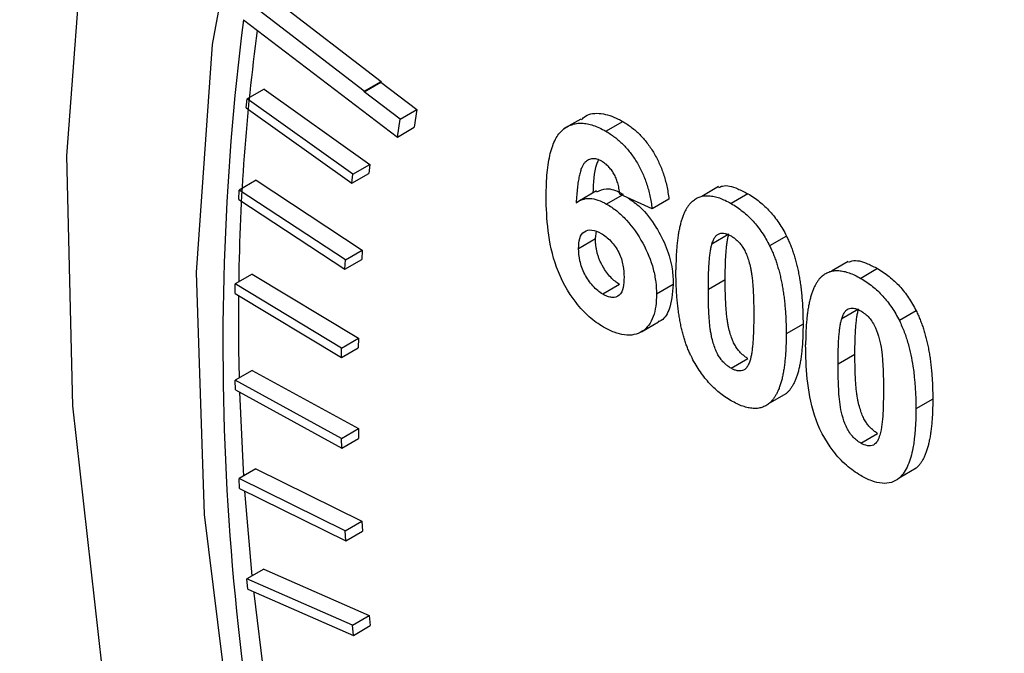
# Model space of a CAD drawing. Header units: inches. Extents: x 4 to 194, y 4 to 148.
# Tile 70 of 88: x 164.297 to 164.71, y 119.184 to 119.45. Entities that reach past the tile are written whole.
import ezdxf

# ---------------------------------------------------------------- set-up
doc = ezdxf.new("R2010")
doc.units = ezdxf.units.IN
doc.header["$LTSCALE"] = 18
doc.header["$MEASUREMENT"] = 0
doc.layers.add('TEXT', color=140, linetype='Continuous', lineweight=25)

msp = doc.modelspace()

# ---------------------------------------------------------------- linework, layer by layer
for p, q in [((164.40492, 119.45795), (164.44891, 119.42409)), ((164.44184, 119.42001), (164.39785, 119.45387)), ((164.39117, 119.4499), (164.45577, 119.40079)), ((164.44179, 119.41969), (164.44886, 119.42377)), ((164.44184, 119.42001), (164.44891, 119.42409)), ((164.44891, 119.42409), (164.44886, 119.42377)), ((164.44886, 119.42377), (164.46395, 119.4123)), ((164.39991, 119.42089), (164.39284, 119.41681)), ((164.39991, 119.42089), (164.4442, 119.38928)), ((164.44179, 119.41969), (164.44184, 119.42001)), ((164.45688, 119.40822), (164.44179, 119.41969)), ((164.39242, 119.41299), (164.39284, 119.41681)), ((164.43713, 119.3852), (164.39284, 119.41681)), ((164.39242, 119.41299), (164.43671, 119.38138)), ((164.45688, 119.40822), (164.46395, 119.4123)), ((164.46395, 119.4123), (164.46284, 119.40488)), ((164.45577, 119.40079), (164.45688, 119.40822)), ((164.53267, 119.40831), (164.52771, 119.40545)), ((164.54316, 119.40323), (164.55024, 119.40731)), ((164.45577, 119.40079), (164.46284, 119.40488)), ((164.52725, 119.40518), (164.5256, 119.40423)), ((164.43713, 119.3852), (164.4442, 119.38928)), ((164.4442, 119.38928), (164.44378, 119.38546)), ((164.39655, 119.38265), (164.38948, 119.37856)), ((164.39655, 119.38265), (164.44104, 119.35336)), ((164.43671, 119.38138), (164.44378, 119.38546)), ((164.43671, 119.38138), (164.43713, 119.3852)), ((164.38923, 119.37463), (164.38948, 119.37856)), ((164.43396, 119.34928), (164.38948, 119.37856)), ((164.5392, 119.37818), (164.53213, 119.3741)), ((164.59043, 119.38), (164.58336, 119.37592)), ((164.38923, 119.37463), (164.43372, 119.34535)), ((164.54994, 119.37641), (164.54349, 119.37269)), ((164.56257, 119.37072), (164.54897, 119.37685)), ((164.56964, 119.3748), (164.56257, 119.37072)), ((164.60273, 119.37701), (164.59566, 119.37293)), ((164.53882, 119.35819), (164.53924, 119.36125)), ((164.53175, 119.35411), (164.53882, 119.35819)), ((164.59473, 119.36001), (164.58766, 119.35592)), ((164.61891, 119.35928), (164.61184, 119.3552)), ((164.43396, 119.34928), (164.44104, 119.35336)), ((164.44104, 119.35336), (164.44079, 119.34943)), ((164.43372, 119.34535), (164.44079, 119.34943)), ((164.43372, 119.34535), (164.43396, 119.34928)), ((164.64482, 119.3486), (164.63775, 119.34452)), ((164.65712, 119.34561), (164.65005, 119.34153)), ((164.39485, 119.3433), (164.38778, 119.33922)), ((164.39485, 119.3433), (164.43943, 119.31641)), ((164.58614, 119.33704), (164.59321, 119.34112)), ((164.3877, 119.33519), (164.38778, 119.33922)), ((164.43236, 119.31232), (164.38778, 119.33922)), ((164.54895, 119.33897), (164.54188, 119.33488)), ((164.57145, 119.33899), (164.56438, 119.33491)), ((164.3877, 119.33519), (164.43228, 119.30829)), ((164.64912, 119.32861), (164.64205, 119.32452)), ((164.6733, 119.32788), (164.66623, 119.3238)), ((164.55817, 119.31917), (164.56525, 119.32325)), ((164.62585, 119.32228), (164.61878, 119.3182)), ((164.43236, 119.31232), (164.43943, 119.31641)), ((164.43943, 119.31641), (164.43935, 119.31237)), ((164.43228, 119.30829), (164.43935, 119.31237)), ((164.43228, 119.30829), (164.43236, 119.31232)), ((164.59566, 119.30384), (164.60273, 119.30792)), ((164.64053, 119.30564), (164.6476, 119.30972)), ((164.39481, 119.30296), (164.38774, 119.29887)), ((164.39481, 119.30296), (164.43939, 119.27851)), ((164.38782, 119.29474), (164.38774, 119.29887)), ((164.43232, 119.27443), (164.38774, 119.29887)), ((164.38782, 119.29474), (164.4324, 119.27029)), ((164.61885, 119.2933), (164.61178, 119.28921)), ((164.68024, 119.29088), (164.67317, 119.2868)), ((164.43232, 119.27443), (164.43939, 119.27851)), ((164.43939, 119.27851), (164.43948, 119.27438)), ((164.4324, 119.27029), (164.43232, 119.27443)), ((164.4324, 119.27029), (164.43948, 119.27438)), ((164.65005, 119.27244), (164.65712, 119.27652)), ((164.67324, 119.2619), (164.66617, 119.25781)), ((164.39643, 119.26169), (164.38936, 119.25761)), ((164.39643, 119.26169), (164.4409, 119.23975)), ((164.38961, 119.25339), (164.38936, 119.25761)), ((164.43383, 119.23567), (164.38936, 119.25761)), ((164.38961, 119.25339), (164.43409, 119.23145)), ((164.39171, 119.25235), (164.39476, 119.21675)), ((164.43383, 119.23567), (164.4409, 119.23975)), ((164.4409, 119.23975), (164.44116, 119.23553)), ((164.43409, 119.23145), (164.43383, 119.23567)), ((164.43409, 119.23145), (164.44116, 119.23553)), ((164.39971, 119.21961), (164.39263, 119.21552)), ((164.39971, 119.21961), (164.44398, 119.20022)), ((164.39306, 119.21123), (164.39263, 119.21552)), ((164.43691, 119.19614), (164.39263, 119.21552)), ((164.39306, 119.21123), (164.43733, 119.19184)), ((164.43691, 119.19614), (164.44398, 119.20022)), ((164.44398, 119.20022), (164.4444, 119.19592)), ((164.43733, 119.19184), (164.43691, 119.19614)), ((164.43733, 119.19184), (164.4444, 119.19592))]:
    msp.add_line(p, q)
at = {"flags": 128}
for points in [[(164.59152, 118.58686), (164.53409, 118.69443), (164.48443, 118.80463), (164.4432, 118.916), (164.41093, 119.02707), (164.38806, 119.13639), (164.37488, 119.2425), (164.37158, 119.34401), (164.37818, 119.43958), (164.39462, 119.52794), (164.42066, 119.60794), (164.45597, 119.67851), (164.50008, 119.73872), (164.55241, 119.78779), (164.61226, 119.82505), (164.65222, 119.8418)], [(164.47341, 119.83087), (164.44916, 119.80437), (164.40436, 119.74063), (164.36837, 119.66666), (164.34163, 119.58336), (164.32445, 119.49174), (164.31705, 119.3929), (164.31952, 119.28806), (164.33183, 119.17848), (164.35382, 119.06549), (164.38524, 118.95047), (164.42569, 118.83481), (164.47469, 118.71991), (164.53165, 118.60717), (164.59586, 118.49795)], [(164.38916, 119.33431), (164.38921, 119.31164), (164.38944, 119.29986)], [(164.38962, 119.29376), (164.39113, 119.26122), (164.39129, 119.25873)], [(164.39545, 119.21018), (164.39551, 119.20959), (164.39986, 119.17404)]]:
    msp.add_lwpolyline(points, dxfattribs=at)
for centre, radius, start, end in [((165.47285, 119.31348), 1.09025, 172.81188, 194.25138), ((165.26389, 119.3284), 0.87474, 172.30992, 179.23652)]:
    msp.add_arc(centre, radius, start, end)
for points, knots in [([(165.75609, 119.25926), (165.73379, 119.29649), (165.70248, 119.34877), (165.65217, 119.42283), (165.60768, 119.4843), (165.55223, 119.55448), (165.49175, 119.62438), (165.42628, 119.69303), (165.35685, 119.7586), (165.28426, 119.81983), (165.20921, 119.87572), (165.13238, 119.92545), (165.05436, 119.96837), (164.97573, 120.0039), (164.89699, 120.03157), (164.81866, 120.05093), (164.7412, 120.06159), (164.6651, 120.06305), (164.5907, 120.05514), (164.51913, 120.03623), (164.46811, 120.01726), (164.44314, 120.00142), (164.43907, 119.99885)], [0, 0, 0, 0, 0.0650308, 0.091322, 0.1348592, 0.1798631, 0.2279313, 0.277851, 0.3291396, 0.3814199, 0.4344365, 0.4880139, 0.542036, 0.5964317, 0.6511496, 0.706173, 0.7615186, 0.8172472, 0.8734926, 0.9305046, 0.9886892, 1, 1, 1, 1]), ([(164.95314, 117.79138), (164.72248, 117.92454), (164.50124, 118.15807), (164.17504, 118.72308), (164.0834, 119.03145), (164.0834, 119.56418), (164.17504, 119.76675), (164.50124, 119.95512), (164.72248, 119.93323), (164.95314, 119.80007)], [0, 0, 0, 0, 0.25, 0.25, 0.5, 0.5, 0.75, 0.75, 1, 1, 1, 1]), ([(164.33926, 119.94032), (164.32887, 119.93421), (164.29562, 119.91465), (164.2483, 119.87138), (164.19758, 119.81231), (164.15565, 119.74595), (164.12111, 119.67204), (164.09436, 119.59117), (164.07552, 119.50423), (164.06463, 119.41205), (164.06165, 119.31553), (164.06644, 119.2156), (164.07878, 119.11323), (164.09831, 119.00957), (164.12448, 118.90612), (164.15616, 118.80551), (164.19086, 118.71264), (164.22512, 118.6323), (164.25991, 118.55861), (164.29303, 118.49415), (164.31697, 118.45188), (164.32697, 118.43424)], [0, 0, 0, 0, 0.02848, 0.0911908, 0.1493848, 0.2080385, 0.2670919, 0.3264002, 0.3858023, 0.4451641, 0.5043779, 0.5633413, 0.6219691, 0.6801103, 0.7374668, 0.7933534, 0.8457949, 0.8905741, 0.926741, 0.9694214, 1, 1, 1, 1]), ([(164.53291, 119.40796), (164.53344, 119.40851), (164.53551, 119.41068), (164.54096, 119.41109), (164.54656, 119.40935), (164.54961, 119.40766), (164.55024, 119.40731)], [0, 0, 0, 0, 0.137814, 0.53833, 0.905796, 1, 1, 1, 1]), ([(164.51815, 119.37575), (164.51817, 119.37753), (164.51821, 119.38096), (164.51854, 119.38576), (164.51906, 119.39007), (164.51982, 119.39385), (164.5208, 119.39712), (164.52197, 119.3999), (164.52339, 119.40215), (164.52504, 119.40387), (164.52685, 119.40514), (164.52879, 119.40602), (164.53087, 119.40653), (164.53307, 119.40666), (164.53541, 119.40637), (164.53788, 119.40571), (164.54048, 119.40471), (164.54226, 119.40373), (164.54316, 119.40323)], [0, 0, 0, 0, 0.093231, 0.180145, 0.26072, 0.335343, 0.404394, 0.468663, 0.528671, 0.585124, 0.639046, 0.691174, 0.741714, 0.791947, 0.842075, 0.893016, 0.945666, 1, 1, 1, 1]), ([(164.55024, 119.40731), (164.55087, 119.40693), (164.55212, 119.40619), (164.55395, 119.40486), (164.55569, 119.40343), (164.55736, 119.40188), (164.55893, 119.4002), (164.56042, 119.39839), (164.56183, 119.39645), (164.56315, 119.39441), (164.56437, 119.39226), (164.56548, 119.39002), (164.56647, 119.38768), (164.56736, 119.38527), (164.5681, 119.38277), (164.56874, 119.38018), (164.56926, 119.3775), (164.56951, 119.37571), (164.56964, 119.3748)], [0, 0, 0, 0, 0.064752, 0.126581, 0.18684, 0.245514, 0.30285, 0.360345, 0.417913, 0.476092, 0.535069, 0.595104, 0.65639, 0.719434, 0.784953, 0.853161, 0.924888, 1, 1, 1, 1]), ([(164.54316, 119.40323), (164.5438, 119.40285), (164.54505, 119.4021), (164.54688, 119.40077), (164.54862, 119.39935), (164.55029, 119.3978), (164.55186, 119.39611), (164.55335, 119.3943), (164.55476, 119.39237), (164.55608, 119.39033), (164.5573, 119.38818), (164.55841, 119.38593), (164.5594, 119.3836), (164.56029, 119.38118), (164.56103, 119.37869), (164.56167, 119.3761), (164.56219, 119.37342), (164.56244, 119.37163), (164.56257, 119.37072)], [0, 0, 0, 0, 0.064752, 0.126581, 0.18684, 0.245514, 0.30285, 0.360345, 0.417913, 0.476092, 0.535069, 0.595104, 0.65639, 0.719434, 0.784953, 0.853161, 0.924888, 1, 1, 1, 1]), ([(164.54142, 119.39063), (164.54108, 119.39082), (164.5404, 119.39119), (164.53941, 119.39152), (164.53846, 119.39171), (164.53755, 119.39172), (164.53668, 119.39156), (164.53586, 119.39122), (164.53506, 119.39075), (164.53431, 119.39006), (164.5336, 119.38914), (164.53299, 119.38787), (164.53244, 119.38626), (164.53197, 119.3843), (164.53154, 119.38203), (164.5312, 119.37941), (164.53092, 119.37644), (164.53078, 119.37433), (164.53071, 119.37322)], [0, 0, 0, 0, 0.040154, 0.079904, 0.118642, 0.15824, 0.198858, 0.241137, 0.285631, 0.332857, 0.385095, 0.444912, 0.513586, 0.591645, 0.679009, 0.775791, 0.882727, 1, 1, 1, 1]), ([(164.53991, 119.39092), (164.53969, 119.3904), (164.53809, 119.38663), (164.53792, 119.38162), (164.53778, 119.37731)], [0, 0, 0, 0, 0.138222, 1, 1, 1, 1]), ([(164.54897, 119.37685), (164.54888, 119.37766), (164.54871, 119.37918), (164.5482, 119.38144), (164.54749, 119.3835), (164.54659, 119.38536), (164.54551, 119.38702), (164.54427, 119.38847), (164.54289, 119.3897), (164.54192, 119.39031), (164.54142, 119.39063)], [0, 0, 0, 0, 0.16009, 0.301259, 0.428172, 0.544692, 0.656041, 0.765565, 0.878269, 1, 1, 1, 1]), ([(164.53937, 119.37781), (164.54066, 119.37844), (164.54351, 119.37983), (164.54781, 119.37826), (164.55023, 119.37695), (164.55056, 119.37677)], [0, 0, 0, 0, 0.414167, 0.920476, 1, 1, 1, 1]), ([(164.59061, 119.37966), (164.59108, 119.37988), (164.59321, 119.38092), (164.59766, 119.37962), (164.60131, 119.37774), (164.60273, 119.37701)], [0, 0, 0, 0, 0.146661, 0.669277, 1, 1, 1, 1]), ([(164.54214, 119.32112), (164.54013, 119.32235), (164.53813, 119.32369), (164.53424, 119.32714), (164.53237, 119.32915), (164.52724, 119.33575), (164.52438, 119.34099), (164.52065, 119.35134), (164.51961, 119.35652), (164.51838, 119.36634), (164.51819, 119.37108), (164.51815, 119.37575)], [0, 0, 0, 0, 0.125, 0.125, 0.25, 0.25, 0.5, 0.5, 0.75, 0.75, 1, 1, 1, 1]), ([(164.53071, 119.37322), (164.53236, 119.37434), (164.53418, 119.37512), (164.53752, 119.37499), (164.53867, 119.37476), (164.54104, 119.37397), (164.54226, 119.37335), (164.54349, 119.37269)], [0, 0, 0, 0, 0.5, 0.5, 0.75, 0.75, 1, 1, 1, 1]), ([(164.55254, 119.37524), (164.55426, 119.37404), (164.55854, 119.37106), (164.5642, 119.36347), (164.56887, 119.3544), (164.57117, 119.34598), (164.57137, 119.34109), (164.57145, 119.33899)], [0, 0, 0, 0, 0.160723, 0.400355, 0.612259, 0.833874, 1, 1, 1, 1]), ([(164.57954, 119.37394), (164.57925, 119.37368), (164.57867, 119.37314), (164.57788, 119.37218), (164.57714, 119.3711), (164.57646, 119.36988), (164.57581, 119.36855), (164.57526, 119.36705), (164.57473, 119.36545), (164.57428, 119.3637), (164.57387, 119.36183), (164.5735, 119.35984), (164.57321, 119.35769), (164.57297, 119.35541), (164.57276, 119.35302), (164.57265, 119.35048), (164.57256, 119.34782), (164.57255, 119.34599), (164.57254, 119.34505)], [0, 0, 0, 0, 0.047398, 0.09604, 0.146129, 0.197851, 0.251561, 0.307484, 0.365646, 0.425427, 0.488096, 0.553258, 0.620826, 0.691436, 0.764257, 0.840213, 0.918471, 1, 1, 1, 1]), ([(164.57954, 119.37394), (164.58003, 119.37432), (164.581, 119.37507), (164.58268, 119.37579), (164.58449, 119.37619), (164.58646, 119.3762), (164.58855, 119.37593), (164.5908, 119.37526), (164.59318, 119.37429), (164.59482, 119.37339), (164.59566, 119.37293)], [0, 0, 0, 0, 0.123958, 0.2447, 0.363941, 0.484152, 0.605999, 0.731306, 0.862758, 1, 1, 1, 1]), ([(164.60273, 119.37701), (164.60357, 119.3765), (164.60521, 119.37551), (164.6076, 119.37373), (164.60985, 119.37178), (164.61195, 119.36965), (164.61392, 119.36732), (164.61573, 119.36481), (164.61743, 119.36212), (164.61841, 119.36024), (164.61891, 119.35928)], [0, 0, 0, 0, 0.137323, 0.267352, 0.392965, 0.51492, 0.6342, 0.754352, 0.875575, 1, 1, 1, 1]), ([(164.54349, 119.37269), (164.54491, 119.37182), (164.54633, 119.37091), (164.5491, 119.36866), (164.55048, 119.36736), (164.55439, 119.36314), (164.55669, 119.35981), (164.56056, 119.35279), (164.5621, 119.34904), (164.56351, 119.34359), (164.56385, 119.34178), (164.56429, 119.33827), (164.56435, 119.33658), (164.56438, 119.33491)], [0, 0, 0, 0, 0.125, 0.125, 0.25, 0.25, 0.5, 0.5, 0.75, 0.75, 0.875, 0.875, 1, 1, 1, 1]), ([(164.59566, 119.37293), (164.5965, 119.37242), (164.59814, 119.37143), (164.60053, 119.36964), (164.60278, 119.3677), (164.60488, 119.36556), (164.60685, 119.36324), (164.60866, 119.36072), (164.61036, 119.35804), (164.61134, 119.35615), (164.61184, 119.3552)], [0, 0, 0, 0, 0.137323, 0.267352, 0.392965, 0.51492, 0.6342, 0.754352, 0.875575, 1, 1, 1, 1]), ([(164.53175, 119.35411), (164.53177, 119.35561), (164.53188, 119.35704), (164.53262, 119.35953), (164.53326, 119.36052), (164.53505, 119.36169), (164.53615, 119.36192), (164.53857, 119.36167), (164.53989, 119.36109), (164.5412, 119.3604)], [0, 0, 0, 0, 0.25, 0.25, 0.5, 0.5, 0.75, 0.75, 1, 1, 1, 1]), ([(164.54895, 119.33897), (164.5483, 119.33938), (164.54702, 119.34019), (164.54516, 119.34196), (164.54343, 119.34408), (164.54211, 119.3461), (164.54115, 119.34785), (164.54053, 119.34923), (164.54, 119.35064), (164.53956, 119.35209), (164.53924, 119.35357), (164.539, 119.35509), (164.53883, 119.35665), (164.53882, 119.35767), (164.53882, 119.35819)], [0, 0, 0, 0, 0.112376, 0.222683, 0.33645, 0.456828, 0.51913, 0.581665, 0.64462, 0.709856, 0.776745, 0.84724, 0.921819, 1, 1, 1, 1]), ([(164.5412, 119.3604), (164.54259, 119.35952), (164.54399, 119.35853), (164.54654, 119.35574), (164.54769, 119.3541), (164.54944, 119.35061), (164.55002, 119.34877), (164.55067, 119.34526), (164.55076, 119.34359), (164.55078, 119.34196)], [0, 0, 0, 0, 0.25, 0.25, 0.5, 0.5, 0.75, 0.75, 1, 1, 1, 1]), ([(164.58766, 119.35592), (164.58785, 119.35651), (164.58823, 119.35761), (164.58897, 119.35894), (164.58984, 119.35988), (164.59086, 119.36037), (164.59196, 119.3605), (164.59314, 119.36037), (164.59437, 119.35999), (164.59523, 119.35954), (164.59566, 119.35932)], [0, 0, 0, 0, 0.165967, 0.313051, 0.441925, 0.558757, 0.669878, 0.777615, 0.887576, 1, 1, 1, 1]), ([(164.59321, 119.34112), (164.59322, 119.34224), (164.59323, 119.34438), (164.5933, 119.34743), (164.59341, 119.35022), (164.59358, 119.35272), (164.59379, 119.35494), (164.59404, 119.3569), (164.59434, 119.35857), (164.5946, 119.35955), (164.59473, 119.36001)], [0, 0, 0, 0, 0.168587, 0.324063, 0.467301, 0.598424, 0.716663, 0.822958, 0.917627, 1, 1, 1, 1]), ([(164.59566, 119.35932), (164.59609, 119.35905), (164.59694, 119.35851), (164.59818, 119.35746), (164.59934, 119.35624), (164.60045, 119.35482), (164.60147, 119.35309), (164.60237, 119.35101), (164.60317, 119.34857), (164.60375, 119.34628), (164.60418, 119.34418), (164.60443, 119.34232), (164.60468, 119.34021), (164.60485, 119.33786), (164.60501, 119.33525), (164.6051, 119.33241), (164.60518, 119.32929), (164.60518, 119.32716), (164.60518, 119.32605)], [0, 0, 0, 0, 0.045051, 0.089115, 0.131831, 0.175939, 0.223767, 0.279492, 0.344622, 0.420959, 0.465855, 0.51804, 0.578352, 0.64628, 0.722489, 0.806966, 0.899303, 1, 1, 1, 1]), ([(164.61891, 119.35928), (164.61919, 119.35869), (164.61977, 119.35749), (164.62055, 119.35563), (164.6213, 119.3537), (164.62195, 119.35171), (164.62258, 119.34964), (164.62316, 119.34751), (164.62367, 119.3453), (164.62414, 119.34302), (164.62453, 119.34068), (164.62489, 119.33825), (164.62518, 119.33576), (164.62542, 119.3332), (164.62562, 119.33056), (164.62574, 119.32787), (164.62583, 119.32509), (164.62584, 119.32323), (164.62585, 119.32228)], [0, 0, 0, 0, 0.046673, 0.095251, 0.144862, 0.19631, 0.249763, 0.305775, 0.363267, 0.423548, 0.486033, 0.551487, 0.619434, 0.689951, 0.763148, 0.839004, 0.918105, 1, 1, 1, 1]), ([(164.54188, 119.33488), (164.54116, 119.33534), (164.54044, 119.3358), (164.53905, 119.33695), (164.53836, 119.33764), (164.53643, 119.33985), (164.53526, 119.34156), (164.53338, 119.34512), (164.5327, 119.34703), (164.53192, 119.35067), (164.53176, 119.35243), (164.53175, 119.35411)], [0, 0, 0, 0, 0.125, 0.125, 0.25, 0.25, 0.5, 0.5, 0.75, 0.75, 1, 1, 1, 1]), ([(164.58614, 119.33704), (164.58615, 119.33815), (164.58616, 119.3403), (164.58623, 119.34335), (164.58634, 119.34614), (164.58651, 119.34864), (164.58672, 119.35086), (164.58696, 119.35281), (164.58727, 119.35449), (164.58753, 119.35547), (164.58766, 119.35592)], [0, 0, 0, 0, 0.168587, 0.324063, 0.467301, 0.598424, 0.716663, 0.822958, 0.917627, 1, 1, 1, 1]), ([(164.61184, 119.3552), (164.61212, 119.35461), (164.6127, 119.3534), (164.61348, 119.35155), (164.61423, 119.34962), (164.61488, 119.34763), (164.61551, 119.34556), (164.61609, 119.34342), (164.6166, 119.34122), (164.61707, 119.33894), (164.61746, 119.33659), (164.61781, 119.33417), (164.61811, 119.33167), (164.61834, 119.32912), (164.61855, 119.32648), (164.61867, 119.32379), (164.61876, 119.32101), (164.61877, 119.31915), (164.61878, 119.3182)], [0, 0, 0, 0, 0.046673, 0.095251, 0.144862, 0.19631, 0.249763, 0.305775, 0.363267, 0.423548, 0.486033, 0.551487, 0.619434, 0.689951, 0.763148, 0.839004, 0.918105, 1, 1, 1, 1]), ([(164.645, 119.34826), (164.64547, 119.34848), (164.64761, 119.34952), (164.65205, 119.34822), (164.65571, 119.34634), (164.65712, 119.34561)], [0, 0, 0, 0, 0.146661, 0.669277, 1, 1, 1, 1]), ([(164.59566, 119.29023), (164.59481, 119.29074), (164.59315, 119.29176), (164.59073, 119.29359), (164.58843, 119.29562), (164.58625, 119.29788), (164.58421, 119.30035), (164.58228, 119.30302), (164.58051, 119.30592), (164.57913, 119.30847), (164.57811, 119.31064), (164.5774, 119.31236), (164.57671, 119.31416), (164.57611, 119.31605), (164.57552, 119.31802), (164.575, 119.32007), (164.57454, 119.3222), (164.57411, 119.32442), (164.57375, 119.32671), (164.57342, 119.32909), (164.57315, 119.33155), (164.57292, 119.3341), (164.57276, 119.33672), (164.57263, 119.33943), (164.57256, 119.34222), (164.57255, 119.34409), (164.57254, 119.34505)], [0, 0, 0, 0, 0.052409, 0.102698, 0.151428, 0.199593, 0.247225, 0.295496, 0.34477, 0.395913, 0.422466, 0.450208, 0.479008, 0.508969, 0.540574, 0.57368, 0.608385, 0.644555, 0.682462, 0.722219, 0.763823, 0.807353, 0.852522, 0.899675, 0.948823, 1, 1, 1, 1]), ([(164.63393, 119.34254), (164.63442, 119.34292), (164.63539, 119.34367), (164.63707, 119.34439), (164.63888, 119.34479), (164.64085, 119.3448), (164.64295, 119.34453), (164.6452, 119.34385), (164.64758, 119.34289), (164.64921, 119.34199), (164.65005, 119.34153)], [0, 0, 0, 0, 0.123958, 0.2447, 0.363941, 0.484152, 0.605999, 0.731306, 0.862758, 1, 1, 1, 1]), ([(164.65712, 119.34561), (164.65796, 119.3451), (164.6596, 119.34411), (164.66199, 119.34233), (164.66424, 119.34038), (164.66635, 119.33825), (164.66831, 119.33592), (164.67013, 119.33341), (164.67182, 119.33072), (164.6728, 119.32884), (164.6733, 119.32788)], [0, 0, 0, 0, 0.137323, 0.267352, 0.392965, 0.51492, 0.6342, 0.754352, 0.875575, 1, 1, 1, 1]), ([(164.55078, 119.34196), (164.55076, 119.34046), (164.5507, 119.33899), (164.55011, 119.33637), (164.54963, 119.33519), (164.548, 119.33376), (164.54691, 119.33346), (164.54511, 119.3336), (164.54447, 119.33373), (164.54319, 119.3342), (164.54253, 119.33454), (164.54188, 119.33488)], [0, 0, 0, 0, 0.25, 0.25, 0.5, 0.5, 0.75, 0.75, 0.875, 0.875, 1, 1, 1, 1]), ([(164.60273, 119.30792), (164.6023, 119.30819), (164.60145, 119.30873), (164.60021, 119.30975), (164.59906, 119.31098), (164.59794, 119.31238), (164.59691, 119.3141), (164.59604, 119.31618), (164.59522, 119.31861), (164.59463, 119.32089), (164.59423, 119.32298), (164.59395, 119.32485), (164.59374, 119.32696), (164.59353, 119.32933), (164.5934, 119.33192), (164.59328, 119.33478), (164.59323, 119.33786), (164.59322, 119.34), (164.59321, 119.34112)], [0, 0, 0, 0, 0.045111, 0.088643, 0.131873, 0.175782, 0.223334, 0.278855, 0.344286, 0.420258, 0.465092, 0.517437, 0.577764, 0.646322, 0.722599, 0.806717, 0.899165, 1, 1, 1, 1]), ([(164.63393, 119.34254), (164.63364, 119.34227), (164.63306, 119.34174), (164.63227, 119.34078), (164.63153, 119.3397), (164.63086, 119.33848), (164.63021, 119.33715), (164.62965, 119.33565), (164.62912, 119.33405), (164.62868, 119.3323), (164.62827, 119.33042), (164.62789, 119.32843), (164.6276, 119.32629), (164.62737, 119.32401), (164.62716, 119.32162), (164.62704, 119.31908), (164.62695, 119.31642), (164.62694, 119.31459), (164.62693, 119.31365)], [0, 0, 0, 0, 0.047398, 0.09604, 0.146129, 0.197851, 0.251561, 0.307484, 0.365646, 0.425427, 0.488096, 0.553258, 0.620826, 0.691436, 0.764257, 0.840213, 0.918471, 1, 1, 1, 1]), ([(164.65005, 119.34153), (164.65089, 119.34102), (164.65253, 119.34003), (164.65492, 119.33824), (164.65717, 119.3363), (164.65928, 119.33416), (164.66124, 119.33184), (164.66306, 119.32932), (164.66475, 119.32664), (164.66573, 119.32475), (164.66623, 119.3238)], [0, 0, 0, 0, 0.137323, 0.267352, 0.392965, 0.51492, 0.6342, 0.754352, 0.875575, 1, 1, 1, 1]), ([(164.57145, 119.33899), (164.5711, 119.33518), (164.57051, 119.32883), (164.56743, 119.32408), (164.56538, 119.32346), (164.56517, 119.3234)], [0, 0, 0, 0, 0.575448, 0.95766, 1, 1, 1, 1]), ([(164.59566, 119.30384), (164.59523, 119.30411), (164.59438, 119.30464), (164.59314, 119.30567), (164.59199, 119.30689), (164.59087, 119.30829), (164.58984, 119.31002), (164.58897, 119.31209), (164.58815, 119.31453), (164.58756, 119.31681), (164.58716, 119.31889), (164.58687, 119.32077), (164.58666, 119.32287), (164.58646, 119.32524), (164.58633, 119.32784), (164.58621, 119.3307), (164.58616, 119.33378), (164.58615, 119.33592), (164.58614, 119.33704)], [0, 0, 0, 0, 0.045111, 0.088643, 0.131873, 0.175782, 0.223334, 0.278855, 0.344286, 0.420258, 0.465092, 0.517437, 0.577764, 0.646322, 0.722599, 0.806717, 0.899165, 1, 1, 1, 1]), ([(164.56438, 119.33491), (164.56435, 119.3332), (164.56429, 119.3315), (164.56386, 119.32835), (164.56352, 119.32688), (164.56208, 119.3228), (164.5605, 119.32065), (164.55633, 119.31799), (164.55379, 119.31745), (164.5496, 119.31798), (164.54815, 119.31838), (164.54516, 119.3195), (164.54366, 119.32029), (164.54214, 119.32112)], [0, 0, 0, 0, 0.125, 0.125, 0.25, 0.25, 0.5, 0.5, 0.75, 0.75, 0.875, 0.875, 1, 1, 1, 1]), ([(164.64205, 119.32452), (164.64225, 119.32511), (164.64262, 119.32621), (164.64337, 119.32754), (164.64423, 119.32848), (164.64525, 119.32897), (164.64636, 119.3291), (164.64753, 119.32897), (164.64877, 119.32859), (164.64962, 119.32814), (164.65005, 119.32792)], [0, 0, 0, 0, 0.165967, 0.313051, 0.441925, 0.558757, 0.669878, 0.777615, 0.887576, 1, 1, 1, 1]), ([(164.6476, 119.30972), (164.64761, 119.31084), (164.64762, 119.31298), (164.64769, 119.31603), (164.6478, 119.31882), (164.64797, 119.32132), (164.64818, 119.32354), (164.64843, 119.3255), (164.64873, 119.32717), (164.649, 119.32815), (164.64912, 119.32861)], [0, 0, 0, 0, 0.168587, 0.324063, 0.467301, 0.598424, 0.716663, 0.822958, 0.917627, 1, 1, 1, 1]), ([(164.65005, 119.32792), (164.65125, 119.32716), (164.65244, 119.32625), (164.65461, 119.32381), (164.65556, 119.32234), (164.65692, 119.31926), (164.6574, 119.3177), (164.65821, 119.31463), (164.65853, 119.3131), (164.65952, 119.30574), (164.65957, 119.30016), (164.65957, 119.29465)], [0, 0, 0, 0, 0.125, 0.125, 0.25, 0.25, 0.375, 0.375, 0.5, 0.5, 1, 1, 1, 1]), ([(164.6733, 119.32788), (164.67358, 119.32729), (164.67416, 119.32608), (164.67494, 119.32423), (164.67569, 119.3223), (164.67635, 119.32031), (164.67697, 119.31824), (164.67756, 119.31611), (164.67806, 119.3139), (164.67853, 119.31162), (164.67892, 119.30928), (164.67928, 119.30685), (164.67958, 119.30436), (164.67981, 119.3018), (164.68002, 119.29916), (164.68013, 119.29647), (164.68023, 119.29369), (164.68023, 119.29183), (164.68024, 119.29088)], [0, 0, 0, 0, 0.046673, 0.095251, 0.144862, 0.19631, 0.249763, 0.305775, 0.363267, 0.423548, 0.486033, 0.551487, 0.619434, 0.689951, 0.763148, 0.839004, 0.918105, 1, 1, 1, 1]), ([(164.60518, 119.32605), (164.60517, 119.32494), (164.60516, 119.3228), (164.60509, 119.31975), (164.60498, 119.31697), (164.60481, 119.31448), (164.6046, 119.31227), (164.60435, 119.31032), (164.60405, 119.30866), (164.60379, 119.30769), (164.60366, 119.30723)], [0, 0, 0, 0, 0.168314, 0.324299, 0.468006, 0.598736, 0.717362, 0.823188, 0.917357, 1, 1, 1, 1]), ([(164.64053, 119.30564), (164.64054, 119.30675), (164.64055, 119.3089), (164.64062, 119.31195), (164.64073, 119.31474), (164.6409, 119.31724), (164.64111, 119.31946), (164.64136, 119.32141), (164.64166, 119.32309), (164.64192, 119.32407), (164.64205, 119.32452)], [0, 0, 0, 0, 0.168587, 0.324063, 0.467301, 0.598424, 0.716663, 0.822958, 0.917627, 1, 1, 1, 1]), ([(164.66623, 119.3238), (164.66699, 119.32221), (164.6677, 119.32061), (164.66892, 119.31742), (164.66942, 119.31582), (164.6708, 119.31101), (164.67144, 119.30783), (164.67286, 119.29852), (164.67314, 119.29258), (164.67317, 119.2868)], [0, 0, 0, 0, 0.125, 0.125, 0.25, 0.25, 0.5, 0.5, 1, 1, 1, 1]), ([(164.62585, 119.32228), (164.62584, 119.32134), (164.62583, 119.3195), (164.62574, 119.31683), (164.62562, 119.31428), (164.62542, 119.31188), (164.62518, 119.30959), (164.62489, 119.30744), (164.62451, 119.30545), (164.62413, 119.30355), (164.62366, 119.30181), (164.62313, 119.3002), (164.62257, 119.2987), (164.62193, 119.29736), (164.62125, 119.29614), (164.62051, 119.29506), (164.61972, 119.2941), (164.61914, 119.29356), (164.61885, 119.2933)], [0, 0, 0, 0, 0.081774, 0.160286, 0.236029, 0.309118, 0.37953, 0.447377, 0.512357, 0.574749, 0.634941, 0.692941, 0.748708, 0.802702, 0.854279, 0.904229, 0.952735, 1, 1, 1, 1]), ([(164.61878, 119.3182), (164.61877, 119.31726), (164.61876, 119.31541), (164.61867, 119.31275), (164.61855, 119.31019), (164.61835, 119.3078), (164.61811, 119.30551), (164.61782, 119.30335), (164.61744, 119.30137), (164.61706, 119.29947), (164.61658, 119.29773), (164.61606, 119.29612), (164.6155, 119.29462), (164.61486, 119.29328), (164.61418, 119.29206), (164.61344, 119.29098), (164.61265, 119.29002), (164.61207, 119.28948), (164.61178, 119.28921)], [0, 0, 0, 0, 0.081774, 0.160286, 0.236029, 0.309118, 0.37953, 0.447377, 0.512357, 0.574749, 0.634941, 0.692941, 0.748708, 0.802702, 0.854279, 0.904229, 0.952735, 1, 1, 1, 1]), ([(164.65005, 119.25883), (164.64802, 119.26007), (164.646, 119.26143), (164.64207, 119.26489), (164.6402, 119.26692), (164.63507, 119.27363), (164.63229, 119.27895), (164.62902, 119.28938), (164.62814, 119.29451), (164.62712, 119.30426), (164.62697, 119.30898), (164.62693, 119.31365)], [0, 0, 0, 0, 0.125, 0.125, 0.25, 0.25, 0.5, 0.5, 0.75, 0.75, 1, 1, 1, 1]), ([(164.60366, 119.30723), (164.60346, 119.30665), (164.60309, 119.30554), (164.60234, 119.30421), (164.60148, 119.30327), (164.60046, 119.30279), (164.59936, 119.30264), (164.59819, 119.30278), (164.59695, 119.30316), (164.5961, 119.30361), (164.59566, 119.30384)], [0, 0, 0, 0, 0.165947, 0.313014, 0.441872, 0.55869, 0.668748, 0.777614, 0.886362, 1, 1, 1, 1]), ([(164.65712, 119.27652), (164.65669, 119.27679), (164.65585, 119.27733), (164.65461, 119.27835), (164.65345, 119.27958), (164.65233, 119.28098), (164.6513, 119.2827), (164.65043, 119.28478), (164.64961, 119.28721), (164.64902, 119.28949), (164.64863, 119.29158), (164.64834, 119.29345), (164.64813, 119.29556), (164.64792, 119.29793), (164.6478, 119.30052), (164.64767, 119.30338), (164.64763, 119.30646), (164.64761, 119.3086), (164.6476, 119.30972)], [0, 0, 0, 0, 0.045111, 0.088643, 0.131873, 0.175782, 0.223334, 0.278855, 0.344286, 0.420258, 0.465092, 0.517437, 0.577764, 0.646322, 0.722599, 0.806717, 0.899165, 1, 1, 1, 1]), ([(164.65005, 119.27244), (164.64886, 119.27319), (164.64767, 119.27408), (164.6455, 119.27651), (164.64455, 119.27796), (164.64254, 119.28255), (164.64181, 119.28568), (164.64095, 119.2916), (164.64081, 119.29444), (164.64057, 119.3001), (164.64055, 119.30287), (164.64053, 119.30564)], [0, 0, 0, 0, 0.125, 0.125, 0.25, 0.25, 0.5, 0.5, 0.75, 0.75, 1, 1, 1, 1]), ([(164.65957, 119.29465), (164.65955, 119.29135), (164.65952, 119.28807), (164.65913, 119.2817), (164.6588, 119.27859), (164.65805, 119.27583)], [0, 0, 0, 0, 0.5, 0.5, 1, 1, 1, 1]), ([(164.68024, 119.29088), (164.68023, 119.28994), (164.68023, 119.2881), (164.68013, 119.28543), (164.68002, 119.28288), (164.67981, 119.28048), (164.67957, 119.27819), (164.67929, 119.27604), (164.6789, 119.27405), (164.67852, 119.27215), (164.67805, 119.27041), (164.67752, 119.2688), (164.67696, 119.2673), (164.67632, 119.26596), (164.67564, 119.26474), (164.6749, 119.26366), (164.67412, 119.2627), (164.67353, 119.26216), (164.67324, 119.2619)], [0, 0, 0, 0, 0.081774, 0.160286, 0.236029, 0.309118, 0.37953, 0.447377, 0.512357, 0.574749, 0.634941, 0.692941, 0.748708, 0.802702, 0.854279, 0.904229, 0.952735, 1, 1, 1, 1]), ([(164.61178, 119.28921), (164.61129, 119.28883), (164.61032, 119.28808), (164.60864, 119.28736), (164.60683, 119.28697), (164.60487, 119.28694), (164.60277, 119.28723), (164.60052, 119.2879), (164.59813, 119.28887), (164.5965, 119.28977), (164.59566, 119.29023)], [0, 0, 0, 0, 0.123954, 0.244691, 0.363928, 0.483447, 0.606014, 0.731315, 0.862763, 1, 1, 1, 1]), ([(164.67317, 119.2868), (164.67314, 119.28104), (164.67289, 119.27542), (164.6714, 119.26777), (164.67077, 119.26533), (164.66893, 119.26102), (164.66771, 119.25922), (164.66617, 119.25781)], [0, 0, 0, 0, 0.5, 0.5, 0.75, 0.75, 1, 1, 1, 1]), ([(164.65805, 119.27583), (164.65746, 119.27407), (164.65677, 119.27232), (164.65463, 119.2713), (164.6538, 119.27121), (164.65197, 119.27151), (164.65102, 119.27192), (164.65005, 119.27244)], [0, 0, 0, 0, 0.5, 0.5, 0.75, 0.75, 1, 1, 1, 1]), ([(164.66617, 119.25781), (164.66518, 119.25705), (164.66414, 119.25637), (164.66174, 119.25562), (164.66039, 119.25549), (164.6576, 119.25572), (164.65614, 119.25609), (164.65312, 119.25719), (164.65158, 119.25798), (164.65005, 119.25883)], [0, 0, 0, 0, 0.25, 0.25, 0.5, 0.5, 0.75, 0.75, 1, 1, 1, 1])]:
    msp.add_open_spline(points, degree=3, knots=knots)
at = {"layer": 'TEXT'}
msp.add_circle((168.4297, 119.93504), 6.99895, dxfattribs=at)

doc.saveas('drawing.dxf')
